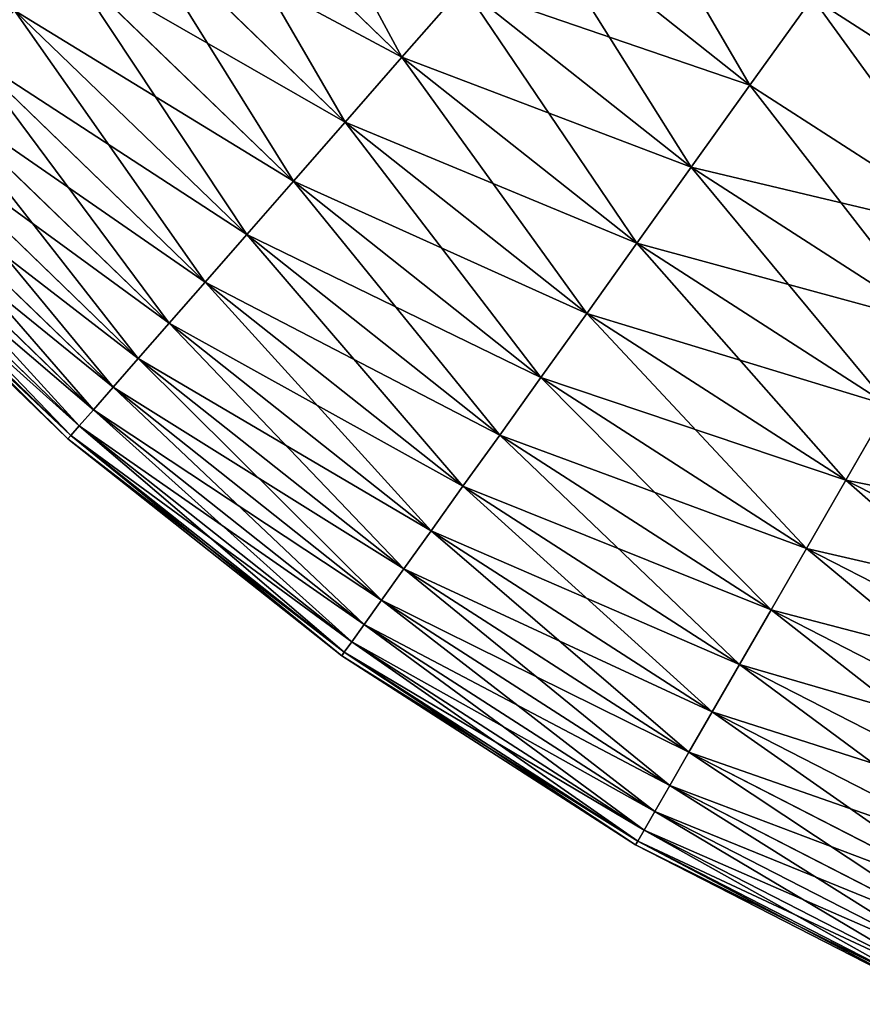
# Model space of a CAD drawing. Extents: x 5 to 965, y 4 to 104.
# Tile 144 of 256: x 237 to 248, y 8 to 22. Entities that reach past the tile are written whole.
import ezdxf

# ---------------------------------------------------------------- set-up
doc = ezdxf.new("R2010")
doc.units = 0
doc.layers.get('0').update_dxf_attribs({"color": 13, "linetype": 'CONTINUOUS'})

# ---------------------------------------------------------------- blocks, each defined once
blk = doc.blocks.new('COMPONENT_4')
for p, q in [((18.703, 20.638, 24.235), (21.729, 17.714, 24.235)), ((18.703, 20.638, 75.645), (21.729, 17.714, 75.645)), ((17.82, 19.809, 26.37), (20.932, 16.803, 26.37)), ((17.82, 19.809, 73.51), (20.932, 16.803, 73.51)), ((23.527, 19.768, 20.155), (26.616, 17.321, 20.155)), ((23.527, 19.768, 79.725), (26.616, 17.321, 79.725)), ((17.014, 19.054, 28.562), (20.204, 15.972, 28.562)), ((17.014, 19.054, 71.318), (20.204, 15.972, 71.318)), ((22.595, 18.703, 22.161), (21.729, 17.714, 24.235)), ((21.729, 17.714, 75.645), (22.595, 18.703, 77.718)), ((22.595, 18.703, 22.161), (25.792, 16.17, 22.161)), ((22.595, 18.703, 77.718), (25.792, 16.17, 77.718)), ((27.495, 18.55, 18.22), (26.616, 17.321, 20.155)), ((27.495, 18.55, 81.659), (26.616, 17.321, 79.725)), ((27.495, 18.55, 18.22), (30.683, 16.498, 18.22)), ((27.495, 18.55, 81.659), (30.683, 16.498, 81.659)), ((16.288, 18.372, 30.806), (19.548, 15.223, 30.806)), ((16.288, 18.372, 69.074), (19.548, 15.223, 69.074)), ((15.643, 17.767, 33.095), (18.966, 14.557, 33.095)), ((15.643, 17.767, 66.784), (18.966, 14.557, 66.784)), ((21.729, 17.714, 24.235), (20.932, 16.803, 26.37)), ((20.932, 16.803, 73.51), (21.729, 17.714, 75.645)), ((21.729, 17.714, 24.235), (25.028, 15.101, 24.235)), ((21.729, 17.714, 75.645), (25.028, 15.101, 75.645)), ((26.616, 17.321, 20.155), (25.792, 16.17, 22.161)), ((26.616, 17.321, 79.725), (25.792, 16.17, 77.718)), ((26.616, 17.321, 20.155), (29.929, 15.189, 20.155)), ((26.616, 17.321, 79.725), (29.929, 15.189, 79.725)), ((15.081, 17.24, 35.426), (18.458, 13.978, 35.426)), ((15.081, 17.24, 64.454), (18.458, 13.978, 64.454)), ((14.603, 16.792, 37.791), (18.026, 13.484, 37.791)), ((14.603, 16.792, 62.089), (18.026, 13.484, 62.089)), ((20.932, 16.803, 26.37), (20.204, 15.972, 28.562)), ((20.204, 15.972, 71.318), (20.932, 16.803, 73.51)), ((20.932, 16.803, 26.37), (24.323, 14.116, 26.37)), ((20.932, 16.803, 73.51), (24.323, 14.116, 73.51)), ((14.211, 16.423, 40.185), (17.672, 13.079, 40.185)), ((14.211, 16.423, 59.694), (17.672, 13.079, 59.694)), ((13.904, 16.136, 42.603), (17.395, 12.763, 42.603)), ((13.904, 16.136, 57.276), (17.395, 12.763, 57.276)), ((25.792, 16.17, 22.161), (25.028, 15.101, 24.235)), ((25.792, 16.17, 77.718), (25.028, 15.101, 75.645)), ((25.792, 16.17, 22.161), (29.222, 13.963, 22.161)), ((25.792, 16.17, 77.718), (29.222, 13.963, 77.718)), ((13.685, 15.93, 45.039), (17.197, 12.537, 45.039)), ((13.685, 15.93, 54.841), (17.197, 12.537, 54.841)), ((20.204, 15.972, 28.562), (19.548, 15.223, 30.806)), ((19.548, 15.223, 69.074), (20.204, 15.972, 71.318)), ((20.204, 15.972, 28.562), (23.68, 13.218, 28.562)), ((20.204, 15.972, 71.318), (23.68, 13.218, 71.318)), ((13.509, 15.765, 49.94), (17.038, 12.356, 49.94)), ((13.553, 15.806, 47.486), (17.078, 12.401, 47.486)), ((13.553, 15.806, 52.393), (17.078, 12.401, 52.393)), ((19.548, 15.223, 30.806), (18.966, 14.557, 33.095)), ((18.966, 14.557, 66.784), (19.548, 15.223, 69.074)), ((19.548, 15.223, 30.806), (23.101, 12.408, 30.806)), ((19.548, 15.223, 69.074), (23.101, 12.408, 69.074)), ((25.028, 15.101, 24.235), (24.323, 14.116, 26.37)), ((25.028, 15.101, 75.645), (24.323, 14.116, 73.51)), ((25.028, 15.101, 24.235), (28.566, 12.824, 24.235)), ((25.028, 15.101, 75.645), (28.566, 12.824, 75.645)), ((18.966, 14.557, 33.095), (18.458, 13.978, 35.426)), ((18.458, 13.978, 64.454), (18.966, 14.557, 66.784)), ((18.966, 14.557, 33.095), (22.586, 11.689, 33.095)), ((18.966, 14.557, 66.784), (22.586, 11.689, 66.784)), ((24.323, 14.116, 26.37), (23.68, 13.218, 28.562)), ((24.323, 14.116, 73.51), (23.68, 13.218, 71.318)), ((24.323, 14.116, 26.37), (27.961, 11.774, 26.37)), ((24.323, 14.116, 73.51), (27.961, 11.774, 73.51)), ((18.458, 13.978, 35.426), (18.026, 13.484, 37.791)), ((18.026, 13.484, 62.089), (18.458, 13.978, 64.454)), ((18.458, 13.978, 35.426), (22.138, 11.062, 35.426)), ((18.458, 13.978, 64.454), (22.138, 11.062, 64.454)), ((18.026, 13.484, 37.791), (17.672, 13.079, 40.185)), ((17.672, 13.079, 59.694), (18.026, 13.484, 62.089)), ((18.026, 13.484, 37.791), (21.757, 10.529, 37.791)), ((18.026, 13.484, 62.089), (21.757, 10.529, 62.089)), ((23.68, 13.218, 28.562), (23.101, 12.408, 30.806)), ((23.68, 13.218, 71.318), (23.101, 12.408, 69.074)), ((23.68, 13.218, 28.562), (27.41, 10.817, 28.562)), ((23.68, 13.218, 71.318), (27.41, 10.817, 71.318)), ((17.672, 13.079, 40.185), (17.395, 12.763, 42.603)), ((17.395, 12.763, 57.276), (17.672, 13.079, 59.694)), ((17.672, 13.079, 40.185), (21.443, 10.091, 40.185)), ((17.672, 13.079, 59.694), (21.443, 10.091, 59.694)), ((17.395, 12.763, 42.603), (17.197, 12.537, 45.039)), ((17.197, 12.537, 54.841), (17.395, 12.763, 57.276)), ((17.395, 12.763, 42.603), (21.199, 9.749, 42.603)), ((17.395, 12.763, 57.276), (21.199, 9.749, 57.276)), ((28.566, 12.824, 24.235), (27.961, 11.774, 26.37)), ((27.961, 11.774, 73.51), (28.566, 12.824, 75.645)), ((17.197, 12.537, 45.039), (17.078, 12.401, 47.486)), ((17.078, 12.401, 52.393), (17.197, 12.537, 54.841)), ((17.197, 12.537, 45.039), (21.024, 9.505, 45.039)), ((17.197, 12.537, 54.841), (21.024, 9.505, 54.841)), ((17.078, 12.401, 47.486), (17.038, 12.356, 49.94)), ((17.038, 12.356, 49.94), (17.078, 12.401, 52.393)), ((17.038, 12.356, 49.94), (20.884, 9.308, 49.94)), ((17.078, 12.401, 47.486), (20.919, 9.358, 47.486)), ((17.078, 12.401, 52.393), (20.919, 9.358, 52.393)), ((23.101, 12.408, 30.806), (22.586, 11.689, 33.095)), ((23.101, 12.408, 69.074), (22.586, 11.689, 66.784)), ((23.101, 12.408, 30.806), (26.912, 9.955, 30.806)), ((23.101, 12.408, 69.074), (26.912, 9.955, 69.074)), ((27.961, 11.774, 26.37), (27.41, 10.817, 28.562)), ((27.41, 10.817, 71.318), (27.961, 11.774, 73.51)), ((27.961, 11.774, 26.37), (31.811, 9.801, 26.37)), ((27.961, 11.774, 73.51), (31.811, 9.801, 73.51)), ((22.586, 11.689, 33.095), (22.138, 11.062, 35.426)), ((22.586, 11.689, 66.784), (22.138, 11.062, 64.454)), ((22.586, 11.689, 33.095), (26.471, 9.188, 33.095)), ((22.586, 11.689, 66.784), (26.471, 9.188, 66.784)), ((22.138, 11.062, 35.426), (21.757, 10.529, 37.791)), ((22.138, 11.062, 64.454), (21.757, 10.529, 62.089)), ((22.138, 11.062, 35.426), (26.086, 8.521, 35.426)), ((22.138, 11.062, 64.454), (26.086, 8.521, 64.454)), ((27.41, 10.817, 28.562), (26.912, 9.955, 30.806)), ((26.912, 9.955, 69.074), (27.41, 10.817, 71.318)), ((27.41, 10.817, 28.562), (31.356, 8.794, 28.562)), ((27.41, 10.817, 71.318), (31.356, 8.794, 71.318)), ((21.757, 10.529, 37.791), (21.443, 10.091, 40.185)), ((21.757, 10.529, 62.089), (21.443, 10.091, 59.694)), ((21.757, 10.529, 37.791), (25.759, 7.953, 37.791)), ((21.757, 10.529, 62.089), (25.759, 7.953, 62.089)), ((21.443, 10.091, 40.185), (21.199, 9.749, 42.603)), ((21.443, 10.091, 59.694), (21.199, 9.749, 57.276)), ((21.443, 10.091, 40.185), (25.49, 7.486, 40.185)), ((21.443, 10.091, 59.694), (25.49, 7.486, 59.694)), ((26.912, 9.955, 30.806), (26.471, 9.188, 33.095)), ((26.471, 9.188, 66.784), (26.912, 9.955, 69.074)), ((26.912, 9.955, 30.806), (30.946, 7.887, 30.806)), ((26.912, 9.955, 69.074), (30.946, 7.887, 69.074)), ((21.199, 9.749, 42.603), (21.024, 9.505, 45.039)), ((21.199, 9.749, 57.276), (21.024, 9.505, 54.841)), ((21.199, 9.749, 42.603), (25.28, 7.122, 42.603)), ((21.199, 9.749, 57.276), (25.28, 7.122, 57.276)), ((21.024, 9.505, 45.039), (20.919, 9.358, 47.486)), ((21.024, 9.505, 54.841), (20.919, 9.358, 52.393)), ((21.024, 9.505, 45.039), (25.13, 6.862, 45.039)), ((21.024, 9.505, 54.841), (25.13, 6.862, 54.841)), ((20.919, 9.358, 47.486), (20.884, 9.308, 49.94)), ((20.919, 9.358, 52.393), (20.884, 9.308, 49.94)), ((20.884, 9.308, 49.94), (25.01, 6.653, 49.94)), ((20.919, 9.358, 47.486), (25.04, 6.705, 47.486)), ((20.919, 9.358, 52.393), (25.04, 6.705, 52.393)), ((26.471, 9.188, 33.095), (26.086, 8.521, 35.426)), ((26.086, 8.521, 64.454), (26.471, 9.188, 66.784)), ((26.471, 9.188, 33.095), (30.582, 7.081, 33.095)), ((26.471, 9.188, 66.784), (30.582, 7.081, 66.784)), ((26.086, 8.521, 35.426), (25.759, 7.953, 37.791)), ((25.759, 7.953, 62.089), (26.086, 8.521, 64.454)), ((26.086, 8.521, 35.426), (30.264, 6.379, 35.426)), ((26.086, 8.521, 64.454), (30.264, 6.379, 64.454)), ((25.759, 7.953, 37.791), (25.49, 7.486, 40.185)), ((25.49, 7.486, 59.694), (25.759, 7.953, 62.089)), ((25.759, 7.953, 37.791), (29.994, 5.782, 37.791)), ((25.759, 7.953, 62.089), (29.994, 5.782, 62.089)), ((25.49, 7.486, 40.185), (25.28, 7.122, 42.603)), ((25.28, 7.122, 57.276), (25.49, 7.486, 59.694)), ((25.49, 7.486, 40.185), (29.773, 5.291, 40.185)), ((25.49, 7.486, 59.694), (29.773, 5.291, 59.694)), ((25.28, 7.122, 42.603), (25.13, 6.862, 45.039)), ((25.13, 6.862, 54.841), (25.28, 7.122, 57.276)), ((25.28, 7.122, 42.603), (29.6, 4.908, 42.603)), ((25.28, 7.122, 57.276), (29.6, 4.908, 57.276)), ((25.13, 6.862, 45.039), (25.04, 6.705, 47.486)), ((25.04, 6.705, 52.393), (25.13, 6.862, 54.841)), ((25.13, 6.862, 45.039), (29.476, 4.634, 45.039)), ((25.13, 6.862, 54.841), (29.476, 4.634, 54.841)), ((25.04, 6.705, 47.486), (25.01, 6.653, 49.94)), ((25.01, 6.653, 49.94), (25.04, 6.705, 52.393)), ((25.01, 6.653, 49.94), (29.376, 4.415, 49.94)), ((25.04, 6.705, 47.486), (29.401, 4.47, 47.486)), ((25.04, 6.705, 52.393), (29.401, 4.47, 52.393))]:
    blk.add_line(p, q)
mesh = blk.add_polyface()
corners = [(21.729, 17.714, 24.235), (19.662, 21.537, 22.161), (22.595, 18.703, 22.161), (18.703, 20.638, 24.235)]
mesh.append_faces([[corners[k] for k in face] for face in [(0, 1, 2), (1, 0, 3)]], dxfattribs={"vtx0": -1})
mesh = blk.add_polyface()
corners = [(22.595, 18.703, 77.718), (18.703, 20.638, 75.645), (21.729, 17.714, 75.645), (19.662, 21.537, 77.718)]
mesh.append_faces([[corners[k] for k in face] for face in [(0, 1, 2), (1, 0, 3)]], dxfattribs={"vtx0": -1})
mesh = blk.add_polyface()
corners = [(26.616, 17.321, 20.155), (24.523, 20.905, 18.22), (27.495, 18.55, 18.22), (23.527, 19.768, 20.155)]
mesh.append_faces([[corners[k] for k in face] for face in [(0, 1, 2), (1, 0, 3)]], dxfattribs={"vtx0": -1})
mesh = blk.add_polyface()
corners = [(27.495, 18.55, 81.659), (23.527, 19.768, 79.725), (26.616, 17.321, 79.725), (24.523, 20.905, 81.659)]
mesh.append_faces([[corners[k] for k in face] for face in [(0, 1, 2), (1, 0, 3)]], dxfattribs={"vtx0": -1})
mesh = blk.add_polyface()
corners = [(20.932, 16.803, 26.37), (18.703, 20.638, 24.235), (21.729, 17.714, 24.235), (17.82, 19.809, 26.37)]
mesh.append_faces([[corners[k] for k in face] for face in [(0, 1, 2), (1, 0, 3)]], dxfattribs={"vtx0": -1})
mesh = blk.add_polyface()
corners = [(21.729, 17.714, 75.645), (17.82, 19.809, 73.51), (20.932, 16.803, 73.51), (18.703, 20.638, 75.645)]
mesh.append_faces([[corners[k] for k in face] for face in [(0, 1, 2), (1, 0, 3)]], dxfattribs={"vtx0": -1})
mesh = blk.add_polyface()
corners = [(20.204, 15.972, 28.562), (17.82, 19.809, 26.37), (20.932, 16.803, 26.37), (17.014, 19.054, 28.562)]
mesh.append_faces([[corners[k] for k in face] for face in [(0, 1, 2), (1, 0, 3)]], dxfattribs={"vtx0": -1})
mesh = blk.add_polyface()
corners = [(20.932, 16.803, 73.51), (17.014, 19.054, 71.318), (20.204, 15.972, 71.318), (17.82, 19.809, 73.51)]
mesh.append_faces([[corners[k] for k in face] for face in [(0, 1, 2), (1, 0, 3)]], dxfattribs={"vtx0": -1})
mesh = blk.add_polyface()
corners = [(28.429, 19.856, 16.362), (30.683, 16.498, 18.22), (27.495, 18.55, 18.22), (31.485, 17.889, 16.362)]
mesh.append_faces([[corners[k] for k in face] for face in [(0, 1, 2), (1, 0, 3)]], dxfattribs={"vtx0": -1})
mesh = blk.add_polyface()
corners = [(30.683, 16.498, 81.659), (28.429, 19.856, 83.518), (27.495, 18.55, 81.659), (31.485, 17.889, 83.518)]
mesh.append_faces([[corners[k] for k in face] for face in [(0, 1, 2), (1, 0, 3)]], dxfattribs={"vtx0": -1})
mesh = blk.add_polyface()
corners = [(25.792, 16.17, 22.161), (23.527, 19.768, 20.155), (26.616, 17.321, 20.155), (22.595, 18.703, 22.161)]
mesh.append_faces([[corners[k] for k in face] for face in [(0, 1, 2), (1, 0, 3)]], dxfattribs={"vtx0": -1})
mesh = blk.add_polyface()
corners = [(26.616, 17.321, 79.725), (22.595, 18.703, 77.718), (25.792, 16.17, 77.718), (23.527, 19.768, 79.725)]
mesh.append_faces([[corners[k] for k in face] for face in [(0, 1, 2), (1, 0, 3)]], dxfattribs={"vtx0": -1})
mesh = blk.add_polyface()
corners = [(19.548, 15.223, 30.806), (17.014, 19.054, 28.562), (20.204, 15.972, 28.562), (16.288, 18.372, 30.806)]
mesh.append_faces([[corners[k] for k in face] for face in [(0, 1, 2), (1, 0, 3)]], dxfattribs={"vtx0": -1})
mesh = blk.add_polyface()
corners = [(20.204, 15.972, 71.318), (16.288, 18.372, 69.074), (19.548, 15.223, 69.074), (17.014, 19.054, 71.318)]
mesh.append_faces([[corners[k] for k in face] for face in [(0, 1, 2), (1, 0, 3)]], dxfattribs={"vtx0": -1})
mesh = blk.add_polyface()
corners = [(25.028, 15.101, 24.235), (22.595, 18.703, 22.161), (25.792, 16.17, 22.161), (21.729, 17.714, 24.235)]
mesh.append_faces([[corners[k] for k in face] for face in [(0, 1, 2), (1, 0, 3)]], dxfattribs={"vtx0": -1})
mesh = blk.add_polyface()
corners = [(25.792, 16.17, 77.718), (21.729, 17.714, 75.645), (25.028, 15.101, 75.645), (22.595, 18.703, 77.718)]
mesh.append_faces([[corners[k] for k in face] for face in [(0, 1, 2), (1, 0, 3)]], dxfattribs={"vtx0": -1})
mesh = blk.add_polyface()
corners = [(29.929, 15.189, 20.155), (27.495, 18.55, 18.22), (30.683, 16.498, 18.22), (26.616, 17.321, 20.155)]
mesh.append_faces([[corners[k] for k in face] for face in [(0, 1, 2), (1, 0, 3)]], dxfattribs={"vtx0": -1})
mesh = blk.add_polyface()
corners = [(29.929, 15.189, 79.725), (27.495, 18.55, 81.659), (26.616, 17.321, 79.725), (30.683, 16.498, 81.659)]
mesh.append_faces([[corners[k] for k in face] for face in [(0, 1, 2), (1, 0, 3)]], dxfattribs={"vtx0": -1})
mesh = blk.add_polyface()
corners = [(18.966, 14.557, 33.095), (16.288, 18.372, 30.806), (19.548, 15.223, 30.806), (15.643, 17.767, 33.095)]
mesh.append_faces([[corners[k] for k in face] for face in [(0, 1, 2), (1, 0, 3)]], dxfattribs={"vtx0": -1})
mesh = blk.add_polyface()
corners = [(19.548, 15.223, 69.074), (15.643, 17.767, 66.784), (18.966, 14.557, 66.784), (16.288, 18.372, 69.074)]
mesh.append_faces([[corners[k] for k in face] for face in [(0, 1, 2), (1, 0, 3)]], dxfattribs={"vtx0": -1})
mesh = blk.add_polyface()
corners = [(18.458, 13.978, 35.426), (15.643, 17.767, 33.095), (18.966, 14.557, 33.095), (15.081, 17.24, 35.426)]
mesh.append_faces([[corners[k] for k in face] for face in [(0, 1, 2), (1, 0, 3)]], dxfattribs={"vtx0": -1})
mesh = blk.add_polyface()
corners = [(18.966, 14.557, 66.784), (15.081, 17.24, 64.454), (18.458, 13.978, 64.454), (15.643, 17.767, 66.784)]
mesh.append_faces([[corners[k] for k in face] for face in [(0, 1, 2), (1, 0, 3)]], dxfattribs={"vtx0": -1})
mesh = blk.add_polyface()
corners = [(24.323, 14.116, 26.37), (21.729, 17.714, 24.235), (25.028, 15.101, 24.235), (20.932, 16.803, 26.37)]
mesh.append_faces([[corners[k] for k in face] for face in [(0, 1, 2), (1, 0, 3)]], dxfattribs={"vtx0": -1})
mesh = blk.add_polyface()
corners = [(25.028, 15.101, 75.645), (20.932, 16.803, 73.51), (24.323, 14.116, 73.51), (21.729, 17.714, 75.645)]
mesh.append_faces([[corners[k] for k in face] for face in [(0, 1, 2), (1, 0, 3)]], dxfattribs={"vtx0": -1})
mesh = blk.add_polyface()
corners = [(29.222, 13.963, 22.161), (26.616, 17.321, 20.155), (29.929, 15.189, 20.155), (25.792, 16.17, 22.161)]
mesh.append_faces([[corners[k] for k in face] for face in [(0, 1, 2), (1, 0, 3)]], dxfattribs={"vtx0": -1})
mesh = blk.add_polyface()
corners = [(29.929, 15.189, 79.725), (25.792, 16.17, 77.718), (29.222, 13.963, 77.718), (26.616, 17.321, 79.725)]
mesh.append_faces([[corners[k] for k in face] for face in [(0, 1, 2), (1, 0, 3)]], dxfattribs={"vtx0": -1})
mesh = blk.add_polyface()
corners = [(18.026, 13.484, 37.791), (15.081, 17.24, 35.426), (18.458, 13.978, 35.426), (14.603, 16.792, 37.791)]
mesh.append_faces([[corners[k] for k in face] for face in [(0, 1, 2), (1, 0, 3)]], dxfattribs={"vtx0": -1})
mesh = blk.add_polyface()
corners = [(18.458, 13.978, 64.454), (14.603, 16.792, 62.089), (18.026, 13.484, 62.089), (15.081, 17.24, 64.454)]
mesh.append_faces([[corners[k] for k in face] for face in [(0, 1, 2), (1, 0, 3)]], dxfattribs={"vtx0": -1})
mesh = blk.add_polyface()
corners = [(17.672, 13.079, 40.185), (14.603, 16.792, 37.791), (18.026, 13.484, 37.791), (14.211, 16.423, 40.185)]
mesh.append_faces([[corners[k] for k in face] for face in [(0, 1, 2), (1, 0, 3)]], dxfattribs={"vtx0": -1})
mesh = blk.add_polyface()
corners = [(18.026, 13.484, 62.089), (14.211, 16.423, 59.694), (17.672, 13.079, 59.694), (14.603, 16.792, 62.089)]
mesh.append_faces([[corners[k] for k in face] for face in [(0, 1, 2), (1, 0, 3)]], dxfattribs={"vtx0": -1})
mesh = blk.add_polyface()
corners = [(23.68, 13.218, 28.562), (20.932, 16.803, 26.37), (24.323, 14.116, 26.37), (20.204, 15.972, 28.562)]
mesh.append_faces([[corners[k] for k in face] for face in [(0, 1, 2), (1, 0, 3)]], dxfattribs={"vtx0": -1})
mesh = blk.add_polyface()
corners = [(24.323, 14.116, 73.51), (20.204, 15.972, 71.318), (23.68, 13.218, 71.318), (20.932, 16.803, 73.51)]
mesh.append_faces([[corners[k] for k in face] for face in [(0, 1, 2), (1, 0, 3)]], dxfattribs={"vtx0": -1})
mesh = blk.add_polyface()
corners = [(17.395, 12.763, 42.603), (14.211, 16.423, 40.185), (17.672, 13.079, 40.185), (13.904, 16.136, 42.603)]
mesh.append_faces([[corners[k] for k in face] for face in [(0, 1, 2), (1, 0, 3)]], dxfattribs={"vtx0": -1})
mesh = blk.add_polyface()
corners = [(17.672, 13.079, 59.694), (13.904, 16.136, 57.276), (17.395, 12.763, 57.276), (14.211, 16.423, 59.694)]
mesh.append_faces([[corners[k] for k in face] for face in [(0, 1, 2), (1, 0, 3)]], dxfattribs={"vtx0": -1})
mesh = blk.add_polyface()
corners = [(17.197, 12.537, 45.039), (13.904, 16.136, 42.603), (17.395, 12.763, 42.603), (13.685, 15.93, 45.039)]
mesh.append_faces([[corners[k] for k in face] for face in [(0, 1, 2), (1, 0, 3)]], dxfattribs={"vtx0": -1})
mesh = blk.add_polyface()
corners = [(17.395, 12.763, 57.276), (13.685, 15.93, 54.841), (17.197, 12.537, 54.841), (13.904, 16.136, 57.276)]
mesh.append_faces([[corners[k] for k in face] for face in [(0, 1, 2), (1, 0, 3)]], dxfattribs={"vtx0": -1})
mesh = blk.add_polyface()
corners = [(28.566, 12.824, 24.235), (25.792, 16.17, 22.161), (29.222, 13.963, 22.161), (25.028, 15.101, 24.235)]
mesh.append_faces([[corners[k] for k in face] for face in [(0, 1, 2), (1, 0, 3)]], dxfattribs={"vtx0": -1})
mesh = blk.add_polyface()
corners = [(29.222, 13.963, 77.718), (25.028, 15.101, 75.645), (28.566, 12.824, 75.645), (25.792, 16.17, 77.718)]
mesh.append_faces([[corners[k] for k in face] for face in [(0, 1, 2), (1, 0, 3)]], dxfattribs={"vtx0": -1})
mesh = blk.add_polyface()
corners = [(17.078, 12.401, 47.486), (13.685, 15.93, 45.039), (17.197, 12.537, 45.039), (13.553, 15.806, 47.486)]
mesh.append_faces([[corners[k] for k in face] for face in [(0, 1, 2), (1, 0, 3)]], dxfattribs={"vtx0": -1})
mesh = blk.add_polyface()
corners = [(17.197, 12.537, 54.841), (13.553, 15.806, 52.393), (17.078, 12.401, 52.393), (13.685, 15.93, 54.841)]
mesh.append_faces([[corners[k] for k in face] for face in [(0, 1, 2), (1, 0, 3)]], dxfattribs={"vtx0": -1})
mesh = blk.add_polyface()
corners = [(23.101, 12.408, 30.806), (20.204, 15.972, 28.562), (23.68, 13.218, 28.562), (19.548, 15.223, 30.806)]
mesh.append_faces([[corners[k] for k in face] for face in [(0, 1, 2), (1, 0, 3)]], dxfattribs={"vtx0": -1})
mesh = blk.add_polyface()
corners = [(23.68, 13.218, 71.318), (19.548, 15.223, 69.074), (23.101, 12.408, 69.074), (20.204, 15.972, 71.318)]
mesh.append_faces([[corners[k] for k in face] for face in [(0, 1, 2), (1, 0, 3)]], dxfattribs={"vtx0": -1})
mesh = blk.add_polyface()
corners = [(17.038, 12.356, 49.94), (13.553, 15.806, 47.486), (17.078, 12.401, 47.486), (13.509, 15.765, 49.94)]
mesh.append_faces([[corners[k] for k in face] for face in [(0, 1, 2), (1, 0, 3)]], dxfattribs={"vtx0": -1})
mesh = blk.add_polyface()
corners = [(17.078, 12.401, 52.393), (13.509, 15.765, 49.94), (17.038, 12.356, 49.94), (13.553, 15.806, 52.393)]
mesh.append_faces([[corners[k] for k in face] for face in [(0, 1, 2), (1, 0, 3)]], dxfattribs={"vtx0": -1})
mesh = blk.add_polyface()
corners = [(22.586, 11.689, 33.095), (19.548, 15.223, 30.806), (23.101, 12.408, 30.806), (18.966, 14.557, 33.095)]
mesh.append_faces([[corners[k] for k in face] for face in [(0, 1, 2), (1, 0, 3)]], dxfattribs={"vtx0": -1})
mesh = blk.add_polyface()
corners = [(23.101, 12.408, 69.074), (18.966, 14.557, 66.784), (22.586, 11.689, 66.784), (19.548, 15.223, 69.074)]
mesh.append_faces([[corners[k] for k in face] for face in [(0, 1, 2), (1, 0, 3)]], dxfattribs={"vtx0": -1})
mesh = blk.add_polyface()
corners = [(27.961, 11.774, 26.37), (25.028, 15.101, 24.235), (28.566, 12.824, 24.235), (24.323, 14.116, 26.37)]
mesh.append_faces([[corners[k] for k in face] for face in [(0, 1, 2), (1, 0, 3)]], dxfattribs={"vtx0": -1})
mesh = blk.add_polyface()
corners = [(28.566, 12.824, 75.645), (24.323, 14.116, 73.51), (27.961, 11.774, 73.51), (25.028, 15.101, 75.645)]
mesh.append_faces([[corners[k] for k in face] for face in [(0, 1, 2), (1, 0, 3)]], dxfattribs={"vtx0": -1})
mesh = blk.add_polyface()
corners = [(22.138, 11.062, 35.426), (18.966, 14.557, 33.095), (22.586, 11.689, 33.095), (18.458, 13.978, 35.426)]
mesh.append_faces([[corners[k] for k in face] for face in [(0, 1, 2), (1, 0, 3)]], dxfattribs={"vtx0": -1})
mesh = blk.add_polyface()
corners = [(22.586, 11.689, 66.784), (18.458, 13.978, 64.454), (22.138, 11.062, 64.454), (18.966, 14.557, 66.784)]
mesh.append_faces([[corners[k] for k in face] for face in [(0, 1, 2), (1, 0, 3)]], dxfattribs={"vtx0": -1})
mesh = blk.add_polyface()
corners = [(27.41, 10.817, 28.562), (24.323, 14.116, 26.37), (27.961, 11.774, 26.37), (23.68, 13.218, 28.562)]
mesh.append_faces([[corners[k] for k in face] for face in [(0, 1, 2), (1, 0, 3)]], dxfattribs={"vtx0": -1})
mesh = blk.add_polyface()
corners = [(27.961, 11.774, 73.51), (23.68, 13.218, 71.318), (27.41, 10.817, 71.318), (24.323, 14.116, 73.51)]
mesh.append_faces([[corners[k] for k in face] for face in [(0, 1, 2), (1, 0, 3)]], dxfattribs={"vtx0": -1})
mesh = blk.add_polyface()
corners = [(21.757, 10.529, 37.791), (18.458, 13.978, 35.426), (22.138, 11.062, 35.426), (18.026, 13.484, 37.791)]
mesh.append_faces([[corners[k] for k in face] for face in [(0, 1, 2), (1, 0, 3)]], dxfattribs={"vtx0": -1})
mesh = blk.add_polyface()
corners = [(22.138, 11.062, 64.454), (18.026, 13.484, 62.089), (21.757, 10.529, 62.089), (18.458, 13.978, 64.454)]
mesh.append_faces([[corners[k] for k in face] for face in [(0, 1, 2), (1, 0, 3)]], dxfattribs={"vtx0": -1})
mesh = blk.add_polyface()
corners = [(21.443, 10.091, 40.185), (18.026, 13.484, 37.791), (21.757, 10.529, 37.791), (17.672, 13.079, 40.185)]
mesh.append_faces([[corners[k] for k in face] for face in [(0, 1, 2), (1, 0, 3)]], dxfattribs={"vtx0": -1})
mesh = blk.add_polyface()
corners = [(21.757, 10.529, 62.089), (17.672, 13.079, 59.694), (21.443, 10.091, 59.694), (18.026, 13.484, 62.089)]
mesh.append_faces([[corners[k] for k in face] for face in [(0, 1, 2), (1, 0, 3)]], dxfattribs={"vtx0": -1})
mesh = blk.add_polyface()
corners = [(26.912, 9.955, 30.806), (23.68, 13.218, 28.562), (27.41, 10.817, 28.562), (23.101, 12.408, 30.806)]
mesh.append_faces([[corners[k] for k in face] for face in [(0, 1, 2), (1, 0, 3)]], dxfattribs={"vtx0": -1})
mesh = blk.add_polyface()
corners = [(27.41, 10.817, 71.318), (23.101, 12.408, 69.074), (26.912, 9.955, 69.074), (23.68, 13.218, 71.318)]
mesh.append_faces([[corners[k] for k in face] for face in [(0, 1, 2), (1, 0, 3)]], dxfattribs={"vtx0": -1})
mesh = blk.add_polyface()
corners = [(21.199, 9.749, 42.603), (17.672, 13.079, 40.185), (21.443, 10.091, 40.185), (17.395, 12.763, 42.603)]
mesh.append_faces([[corners[k] for k in face] for face in [(0, 1, 2), (1, 0, 3)]], dxfattribs={"vtx0": -1})
mesh = blk.add_polyface()
corners = [(21.443, 10.091, 59.694), (17.395, 12.763, 57.276), (21.199, 9.749, 57.276), (17.672, 13.079, 59.694)]
mesh.append_faces([[corners[k] for k in face] for face in [(0, 1, 2), (1, 0, 3)]], dxfattribs={"vtx0": -1})
mesh = blk.add_polyface()
corners = [(21.024, 9.505, 45.039), (17.395, 12.763, 42.603), (21.199, 9.749, 42.603), (17.197, 12.537, 45.039)]
mesh.append_faces([[corners[k] for k in face] for face in [(0, 1, 2), (1, 0, 3)]], dxfattribs={"vtx0": -1})
mesh = blk.add_polyface()
corners = [(21.199, 9.749, 57.276), (17.197, 12.537, 54.841), (21.024, 9.505, 54.841), (17.395, 12.763, 57.276)]
mesh.append_faces([[corners[k] for k in face] for face in [(0, 1, 2), (1, 0, 3)]], dxfattribs={"vtx0": -1})
mesh = blk.add_polyface()
corners = [(31.811, 9.801, 26.37), (28.566, 12.824, 24.235), (32.31, 10.904, 24.235), (27.961, 11.774, 26.37)]
mesh.append_faces([[corners[k] for k in face] for face in [(0, 1, 2), (1, 0, 3)]], dxfattribs={"vtx0": -1})
mesh = blk.add_polyface()
corners = [(32.31, 10.904, 75.645), (27.961, 11.774, 73.51), (31.811, 9.801, 73.51), (28.566, 12.824, 75.645)]
mesh.append_faces([[corners[k] for k in face] for face in [(0, 1, 2), (1, 0, 3)]], dxfattribs={"vtx0": -1})
mesh = blk.add_polyface()
corners = [(20.919, 9.358, 47.486), (17.197, 12.537, 45.039), (21.024, 9.505, 45.039), (17.078, 12.401, 47.486)]
mesh.append_faces([[corners[k] for k in face] for face in [(0, 1, 2), (1, 0, 3)]], dxfattribs={"vtx0": -1})
mesh = blk.add_polyface()
corners = [(21.024, 9.505, 54.841), (17.078, 12.401, 52.393), (20.919, 9.358, 52.393), (17.197, 12.537, 54.841)]
mesh.append_faces([[corners[k] for k in face] for face in [(0, 1, 2), (1, 0, 3)]], dxfattribs={"vtx0": -1})
mesh = blk.add_polyface()
corners = [(20.884, 9.308, 49.94), (17.078, 12.401, 47.486), (20.919, 9.358, 47.486), (17.038, 12.356, 49.94)]
mesh.append_faces([[corners[k] for k in face] for face in [(0, 1, 2), (1, 0, 3)]], dxfattribs={"vtx0": -1})
mesh = blk.add_polyface()
corners = [(20.919, 9.358, 52.393), (17.038, 12.356, 49.94), (20.884, 9.308, 49.94), (17.078, 12.401, 52.393)]
mesh.append_faces([[corners[k] for k in face] for face in [(0, 1, 2), (1, 0, 3)]], dxfattribs={"vtx0": -1})
mesh = blk.add_polyface()
corners = [(26.471, 9.188, 33.095), (23.101, 12.408, 30.806), (26.912, 9.955, 30.806), (22.586, 11.689, 33.095)]
mesh.append_faces([[corners[k] for k in face] for face in [(0, 1, 2), (1, 0, 3)]], dxfattribs={"vtx0": -1})
mesh = blk.add_polyface()
corners = [(26.912, 9.955, 69.074), (22.586, 11.689, 66.784), (26.471, 9.188, 66.784), (23.101, 12.408, 69.074)]
mesh.append_faces([[corners[k] for k in face] for face in [(0, 1, 2), (1, 0, 3)]], dxfattribs={"vtx0": -1})
mesh = blk.add_polyface()
corners = [(31.356, 8.794, 28.562), (27.961, 11.774, 26.37), (31.811, 9.801, 26.37), (27.41, 10.817, 28.562)]
mesh.append_faces([[corners[k] for k in face] for face in [(0, 1, 2), (1, 0, 3)]], dxfattribs={"vtx0": -1})
mesh = blk.add_polyface()
corners = [(31.811, 9.801, 73.51), (27.41, 10.817, 71.318), (31.356, 8.794, 71.318), (27.961, 11.774, 73.51)]
mesh.append_faces([[corners[k] for k in face] for face in [(0, 1, 2), (1, 0, 3)]], dxfattribs={"vtx0": -1})
mesh = blk.add_polyface()
corners = [(26.086, 8.521, 35.426), (22.586, 11.689, 33.095), (26.471, 9.188, 33.095), (22.138, 11.062, 35.426)]
mesh.append_faces([[corners[k] for k in face] for face in [(0, 1, 2), (1, 0, 3)]], dxfattribs={"vtx0": -1})
mesh = blk.add_polyface()
corners = [(26.471, 9.188, 66.784), (22.138, 11.062, 64.454), (26.086, 8.521, 64.454), (22.586, 11.689, 66.784)]
mesh.append_faces([[corners[k] for k in face] for face in [(0, 1, 2), (1, 0, 3)]], dxfattribs={"vtx0": -1})
mesh = blk.add_polyface()
corners = [(25.759, 7.953, 37.791), (22.138, 11.062, 35.426), (26.086, 8.521, 35.426), (21.757, 10.529, 37.791)]
mesh.append_faces([[corners[k] for k in face] for face in [(0, 1, 2), (1, 0, 3)]], dxfattribs={"vtx0": -1})
mesh = blk.add_polyface()
corners = [(26.086, 8.521, 64.454), (21.757, 10.529, 62.089), (25.759, 7.953, 62.089), (22.138, 11.062, 64.454)]
mesh.append_faces([[corners[k] for k in face] for face in [(0, 1, 2), (1, 0, 3)]], dxfattribs={"vtx0": -1})
mesh = blk.add_polyface()
corners = [(30.946, 7.887, 30.806), (27.41, 10.817, 28.562), (31.356, 8.794, 28.562), (26.912, 9.955, 30.806)]
mesh.append_faces([[corners[k] for k in face] for face in [(0, 1, 2), (1, 0, 3)]], dxfattribs={"vtx0": -1})
mesh = blk.add_polyface()
corners = [(31.356, 8.794, 71.318), (26.912, 9.955, 69.074), (30.946, 7.887, 69.074), (27.41, 10.817, 71.318)]
mesh.append_faces([[corners[k] for k in face] for face in [(0, 1, 2), (1, 0, 3)]], dxfattribs={"vtx0": -1})
mesh = blk.add_polyface()
corners = [(25.49, 7.486, 40.185), (21.757, 10.529, 37.791), (25.759, 7.953, 37.791), (21.443, 10.091, 40.185)]
mesh.append_faces([[corners[k] for k in face] for face in [(0, 1, 2), (1, 0, 3)]], dxfattribs={"vtx0": -1})
mesh = blk.add_polyface()
corners = [(25.759, 7.953, 62.089), (21.443, 10.091, 59.694), (25.49, 7.486, 59.694), (21.757, 10.529, 62.089)]
mesh.append_faces([[corners[k] for k in face] for face in [(0, 1, 2), (1, 0, 3)]], dxfattribs={"vtx0": -1})
mesh = blk.add_polyface()
corners = [(25.28, 7.122, 42.603), (21.443, 10.091, 40.185), (25.49, 7.486, 40.185), (21.199, 9.749, 42.603)]
mesh.append_faces([[corners[k] for k in face] for face in [(0, 1, 2), (1, 0, 3)]], dxfattribs={"vtx0": -1})
mesh = blk.add_polyface()
corners = [(25.49, 7.486, 59.694), (21.199, 9.749, 57.276), (25.28, 7.122, 57.276), (21.443, 10.091, 59.694)]
mesh.append_faces([[corners[k] for k in face] for face in [(0, 1, 2), (1, 0, 3)]], dxfattribs={"vtx0": -1})
mesh = blk.add_polyface()
corners = [(30.582, 7.081, 33.095), (26.912, 9.955, 30.806), (30.946, 7.887, 30.806), (26.471, 9.188, 33.095)]
mesh.append_faces([[corners[k] for k in face] for face in [(0, 1, 2), (1, 0, 3)]], dxfattribs={"vtx0": -1})
mesh = blk.add_polyface()
corners = [(30.946, 7.887, 69.074), (26.471, 9.188, 66.784), (30.582, 7.081, 66.784), (26.912, 9.955, 69.074)]
mesh.append_faces([[corners[k] for k in face] for face in [(0, 1, 2), (1, 0, 3)]], dxfattribs={"vtx0": -1})
mesh = blk.add_polyface()
corners = [(25.13, 6.862, 45.039), (21.199, 9.749, 42.603), (25.28, 7.122, 42.603), (21.024, 9.505, 45.039)]
mesh.append_faces([[corners[k] for k in face] for face in [(0, 1, 2), (1, 0, 3)]], dxfattribs={"vtx0": -1})
mesh = blk.add_polyface()
corners = [(25.28, 7.122, 57.276), (21.024, 9.505, 54.841), (25.13, 6.862, 54.841), (21.199, 9.749, 57.276)]
mesh.append_faces([[corners[k] for k in face] for face in [(0, 1, 2), (1, 0, 3)]], dxfattribs={"vtx0": -1})
mesh = blk.add_polyface()
corners = [(25.04, 6.705, 47.486), (21.024, 9.505, 45.039), (25.13, 6.862, 45.039), (20.919, 9.358, 47.486)]
mesh.append_faces([[corners[k] for k in face] for face in [(0, 1, 2), (1, 0, 3)]], dxfattribs={"vtx0": -1})
mesh = blk.add_polyface()
corners = [(25.13, 6.862, 54.841), (20.919, 9.358, 52.393), (25.04, 6.705, 52.393), (21.024, 9.505, 54.841)]
mesh.append_faces([[corners[k] for k in face] for face in [(0, 1, 2), (1, 0, 3)]], dxfattribs={"vtx0": -1})
mesh = blk.add_polyface()
corners = [(25.01, 6.653, 49.94), (20.919, 9.358, 47.486), (25.04, 6.705, 47.486), (20.884, 9.308, 49.94)]
mesh.append_faces([[corners[k] for k in face] for face in [(0, 1, 2), (1, 0, 3)]], dxfattribs={"vtx0": -1})
mesh = blk.add_polyface()
corners = [(25.04, 6.705, 52.393), (20.884, 9.308, 49.94), (25.01, 6.653, 49.94), (20.919, 9.358, 52.393)]
mesh.append_faces([[corners[k] for k in face] for face in [(0, 1, 2), (1, 0, 3)]], dxfattribs={"vtx0": -1})
mesh = blk.add_polyface()
corners = [(30.264, 6.379, 35.426), (26.471, 9.188, 33.095), (30.582, 7.081, 33.095), (26.086, 8.521, 35.426)]
mesh.append_faces([[corners[k] for k in face] for face in [(0, 1, 2), (1, 0, 3)]], dxfattribs={"vtx0": -1})
mesh = blk.add_polyface()
corners = [(30.582, 7.081, 66.784), (26.086, 8.521, 64.454), (30.264, 6.379, 64.454), (26.471, 9.188, 66.784)]
mesh.append_faces([[corners[k] for k in face] for face in [(0, 1, 2), (1, 0, 3)]], dxfattribs={"vtx0": -1})
mesh = blk.add_polyface()
corners = [(29.994, 5.782, 37.791), (26.086, 8.521, 35.426), (30.264, 6.379, 35.426), (25.759, 7.953, 37.791)]
mesh.append_faces([[corners[k] for k in face] for face in [(0, 1, 2), (1, 0, 3)]], dxfattribs={"vtx0": -1})
mesh = blk.add_polyface()
corners = [(30.264, 6.379, 64.454), (25.759, 7.953, 62.089), (29.994, 5.782, 62.089), (26.086, 8.521, 64.454)]
mesh.append_faces([[corners[k] for k in face] for face in [(0, 1, 2), (1, 0, 3)]], dxfattribs={"vtx0": -1})
mesh = blk.add_polyface()
corners = [(29.773, 5.291, 40.185), (25.759, 7.953, 37.791), (29.994, 5.782, 37.791), (25.49, 7.486, 40.185)]
mesh.append_faces([[corners[k] for k in face] for face in [(0, 1, 2), (1, 0, 3)]], dxfattribs={"vtx0": -1})
mesh = blk.add_polyface()
corners = [(29.994, 5.782, 62.089), (25.49, 7.486, 59.694), (29.773, 5.291, 59.694), (25.759, 7.953, 62.089)]
mesh.append_faces([[corners[k] for k in face] for face in [(0, 1, 2), (1, 0, 3)]], dxfattribs={"vtx0": -1})
mesh = blk.add_polyface()
corners = [(29.6, 4.908, 42.603), (25.49, 7.486, 40.185), (29.773, 5.291, 40.185), (25.28, 7.122, 42.603)]
mesh.append_faces([[corners[k] for k in face] for face in [(0, 1, 2), (1, 0, 3)]], dxfattribs={"vtx0": -1})
mesh = blk.add_polyface()
corners = [(29.773, 5.291, 59.694), (25.28, 7.122, 57.276), (29.6, 4.908, 57.276), (25.49, 7.486, 59.694)]
mesh.append_faces([[corners[k] for k in face] for face in [(0, 1, 2), (1, 0, 3)]], dxfattribs={"vtx0": -1})
mesh = blk.add_polyface()
corners = [(29.476, 4.634, 45.039), (25.28, 7.122, 42.603), (29.6, 4.908, 42.603), (25.13, 6.862, 45.039)]
mesh.append_faces([[corners[k] for k in face] for face in [(0, 1, 2), (1, 0, 3)]], dxfattribs={"vtx0": -1})
mesh = blk.add_polyface()
corners = [(29.6, 4.908, 57.276), (25.13, 6.862, 54.841), (29.476, 4.634, 54.841), (25.28, 7.122, 57.276)]
mesh.append_faces([[corners[k] for k in face] for face in [(0, 1, 2), (1, 0, 3)]], dxfattribs={"vtx0": -1})
mesh = blk.add_polyface()
corners = [(29.401, 4.47, 47.486), (25.13, 6.862, 45.039), (29.476, 4.634, 45.039), (25.04, 6.705, 47.486)]
mesh.append_faces([[corners[k] for k in face] for face in [(0, 1, 2), (1, 0, 3)]], dxfattribs={"vtx0": -1})
mesh = blk.add_polyface()
corners = [(29.476, 4.634, 54.841), (25.04, 6.705, 52.393), (29.401, 4.47, 52.393), (25.13, 6.862, 54.841)]
mesh.append_faces([[corners[k] for k in face] for face in [(0, 1, 2), (1, 0, 3)]], dxfattribs={"vtx0": -1})
mesh = blk.add_polyface()
corners = [(29.376, 4.415, 49.94), (25.04, 6.705, 47.486), (29.401, 4.47, 47.486), (25.01, 6.653, 49.94)]
mesh.append_faces([[corners[k] for k in face] for face in [(0, 1, 2), (1, 0, 3)]], dxfattribs={"vtx0": -1})
mesh = blk.add_polyface()
corners = [(29.401, 4.47, 52.393), (25.01, 6.653, 49.94), (29.376, 4.415, 49.94), (25.04, 6.705, 52.393)]
mesh.append_faces([[corners[k] for k in face] for face in [(0, 1, 2), (1, 0, 3)]], dxfattribs={"vtx0": -1})
blk = doc.blocks.new('COMPONENT_5')
blk.add_blockref('COMPONENT_4', (0, 0))
blk = doc.blocks.new('GROUP_9')
blk.add_blockref('COMPONENT_5', (135, 0))
blk = doc.blocks.new('GROUP_14')
blk.add_blockref('GROUP_9', (79.918, 0))

msp = doc.modelspace()

# ---------------------------------------------------------------- block references
msp.add_blockref('GROUP_14', (5.361, 3.573, 2.908))

doc.saveas('drawing.dxf')
